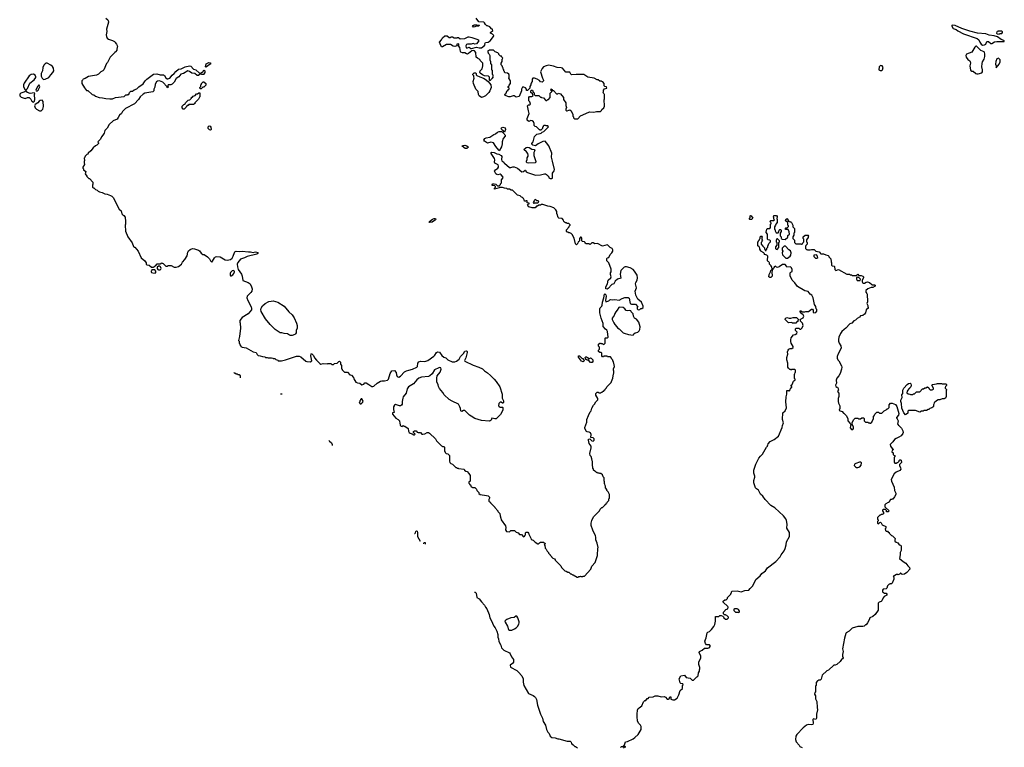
# Model space of a CAD drawing. Extents: x 2029826 to 2248070, y 228728 to 402406.
# Tile 105 of 256: x 2046787 to 2064570, y 344346 to 357489. Entities that reach past the tile are written whole.
import ezdxf

# ---------------------------------------------------------------- set-up
doc = ezdxf.new("R2010")
doc.units = 0

msp = doc.modelspace()

# ---------------------------------------------------------------- linework, layer by layer
at = {"layer": '0CON10XD'}
for points in [[(2048345, 357519), (2048378, 357488), (2048386, 357475), (2048388, 357445), (2048352, 357315), (2048362, 357275), (2048348, 357215), (2048353, 357183), (2048367, 357157), (2048390, 357135), (2048465, 357112), (2048500, 357095), (2048510, 357085), (2048510, 357075), (2048538, 357048), (2048552, 357012), (2048560, 357005), (2048550, 356995), (2048550, 356975), (2048540, 356965), (2048540, 356935), (2048530, 356925), (2048530, 356915), (2048504, 356896), (2048422, 356815), (2048370, 356715), (2048355, 356700), (2048308, 356585), (2048286, 356564), (2048250, 356545), (2048213, 356507), (2048175, 356488), (2048028, 356462), (2047972, 356428), (2047933, 356417), (2047930, 356405), (2047910, 356385), (2047910, 356335), (2047955, 356260), (2047995, 356210), (2048015, 356210), (2048095, 356140), (2048125, 356130), (2048155, 356110), (2048225, 356082), (2048285, 356080), (2048342, 356068)], [(2055511, 354629), (2055517, 354645), (2055485, 354688), (2055465, 354696), (2055425, 354688), (2055402, 354692), (2055386, 354706), (2055363, 354753), (2055378, 354775), (2055423, 354807), (2055434, 354825), (2055434, 354845), (2055426, 354865), (2055415, 354874), (2055366, 354896), (2055361, 354915), (2055368, 354955), (2055364, 354984), (2055324, 355034), (2055303, 355075), (2055305, 355090), (2055314, 355096), (2055355, 355091), (2055405, 355064), (2055442, 355062), (2055482, 355035), (2055497, 355015), (2055488, 354965), (2055495, 354940), (2055515, 354930), (2055530, 354915), (2055535, 354900), (2055545, 354900), (2055635, 354820), (2055655, 354818), (2055695, 354833), (2055715, 354833), (2055778, 354808), (2055855, 354740), (2055886, 354744), (2055915, 354770), (2055925, 354770), (2055935, 354740), (2055957, 354727), (2056105, 354680), (2056193, 354687), (2056265, 354707), (2056283, 354703), (2056303, 354693), (2056325, 354670), (2056340, 354665), (2056342, 354632), (2056358, 354628), (2056365, 354620), (2056395, 354618), (2056412, 354628), (2056412, 354715), (2056440, 354760), (2056443, 354785), (2056411, 354935), (2056389, 355005), (2056395, 355080), (2056341, 355211), (2056302, 355265), (2056275, 355292), (2056235, 355291), (2056152, 355248), (2056105, 355210), (2056053, 355223), (2056038, 355238), (2056038, 355255), (2056058, 355285), (2056085, 355380), (2056102, 355398), (2056125, 355420), (2056187, 355433), (2056205, 355440), (2056222, 355458), (2056255, 355470), (2056340, 355555), (2056325, 355570), (2056295, 355570), (2056285, 355580), (2056255, 355580), (2056242, 355568), (2056240, 355555), (2056230, 355545), (2056228, 355522), (2056195, 355490), (2056188, 355498), (2056175, 355500), (2056120, 355555), (2056095, 355560), (2056080, 355575), (2056078, 355615), (2056064, 355644), (2056045, 355662), (2056017, 355667), (2055985, 355652), (2055957, 355667), (2055952, 355675), (2055953, 355705), (2055990, 355795), (2055974, 355844), (2055958, 355932), (2055975, 355950), (2055995, 355950), (2056010, 355965), (2056000, 356005), (2055983, 356023), (2055980, 356085), (2055995, 356100), (2056035, 356100), (2056060, 356115), (2056048, 356148), (2056020, 356175), (2056020, 356205), (2056032, 356218), (2056048, 356218), (2056062, 356182), (2056078, 356168), (2056080, 356135), (2056095, 356120), (2056165, 356120), (2056195, 356090), (2056208, 356088), (2056212, 356082), (2056248, 356078), (2056292, 356032), (2056305, 356030), (2056323, 356047), (2056335, 356050), (2056370, 356085), (2056368, 356162), (2056385, 356180), (2056400, 356185), (2056398, 356198), (2056380, 356215), (2056385, 356240), (2056392, 356232), (2056405, 356230), (2056412, 356212), (2056425, 356210), (2056485, 356150), (2056505, 356150), (2056515, 356160), (2056555, 356150), (2056610, 356085), (2056610, 356045), (2056650, 355985), (2056648, 355938), (2056660, 355905), (2056650, 355875), (2056653, 355853), (2056663, 355843), (2056675, 355842), (2056703, 355857), (2056725, 355860), (2056745, 355840), (2056777, 355777), (2056780, 355745), (2056790, 355735), (2056790, 355715), (2056805, 355700), (2056865, 355700), (2056915, 355750), (2057065, 355818), (2057085, 355822), (2057155, 355818), (2057205, 355830), (2057275, 355830), (2057295, 355850), (2057300, 355865), (2057335, 355900), (2057348, 355925), (2057340, 356045), (2057350, 356055), (2057350, 356135), (2057342, 356142), (2057338, 356158), (2057320, 356175), (2057330, 356185), (2057332, 356218), (2057352, 356238), (2057390, 356255), (2057388, 356278), (2057355, 356280), (2057342, 356292), (2057340, 356335), (2057318, 356368), (2057302, 356372), (2057295, 356380), (2057265, 356380), (2057235, 356400), (2057215, 356400), (2057165, 356430), (2057045, 356453), (2056975, 356498), (2056835, 356500), (2056753, 356493), (2056740, 356505), (2056725, 356540), (2056652, 356542), (2056590, 356615), (2056565, 356622), (2056495, 356628), (2056428, 356648), (2056335, 356668), (2056293, 356657), (2056250, 356635), (2056225, 356610), (2056192, 356545), (2056228, 356435), (2056250, 356395), (2056250, 356385), (2056225, 356360), (2056195, 356368), (2056175, 356388), (2056130, 356415), (2056085, 356430), (2056055, 356430), (2056040, 356415), (2056040, 356365), (2056032, 356358), (2056030, 356345), (2056020, 356335), (2056020, 356315), (2056000, 356285), (2056000, 356255), (2055958, 356212), (2055942, 356212), (2055940, 356235), (2055925, 356260), (2055895, 356272), (2055875, 356272), (2055865, 356268), (2055848, 356235), (2055847, 356205), (2055806, 356104), (2055755, 356087), (2055715, 356112), (2055697, 356113), (2055646, 356094), (2055624, 356094), (2055552, 356122), (2055550, 356145), (2055568, 356152), (2055592, 356208), (2055608, 356212), (2055612, 356228), (2055630, 356235), (2055630, 356255), (2055612, 356262), (2055610, 356285), (2055628, 356292), (2055630, 356305), (2055650, 356335), (2055650, 356385), (2055620, 356435), (2055628, 356452), (2055628, 356485), (2055620, 356505), (2055595, 356522), (2055555, 356530), (2055542, 356542), (2055540, 356555), (2055530, 356565), (2055530, 356585), (2055520, 356595), (2055520, 356615), (2055512, 356622), (2055498, 356658), (2055480, 356675), (2055480, 356705), (2055500, 356735), (2055500, 356775), (2055508, 356782), (2055510, 356795), (2055492, 356812), (2055488, 356828), (2055472, 356832), (2055442, 356862), (2055440, 356875), (2055425, 356890), (2055375, 356910), (2055345, 356940), (2055265, 356940), (2055258, 356932), (2055242, 356928), (2055240, 356905), (2055248, 356898), (2055250, 356885), (2055268, 356868), (2055270, 356855), (2055280, 356845), (2055280, 356765), (2055290, 356735), (2055290, 356695), (2055310, 356675), (2055310, 356585), (2055320, 356575), (2055320, 356505), (2055330, 356495), (2055330, 356465), (2055340, 356455), (2055312, 356428), (2055310, 356415), (2055285, 356390), (2055275, 356390), (2055270, 356395), (2055272, 356452), (2055255, 356470), (2055184, 356474), (2055144, 356494), (2055102, 356525), (2055098, 356535), (2055102, 356565), (2055137, 356603), (2055152, 356658), (2055150, 356705), (2055105, 356750), (2055095, 356770), (2055055, 356792), (2055032, 356815), (2055027, 356895), (2055004, 356924), (2054975, 356932), (2054951, 356929), (2054895, 356877), (2054875, 356868), (2054855, 356870), (2054825, 356888), (2054785, 356888), (2054755, 356902), (2054748, 356915), (2054737, 356985), (2054710, 357015), (2054720, 357035), (2054720, 357045), (2054712, 357052), (2054685, 357050), (2054680, 357045), (2054680, 357015), (2054646, 357004), (2054615, 357010), (2054565, 357038), (2054495, 357038), (2054425, 356998), (2054405, 357000), (2054378, 357055), (2054370, 357085), (2054406, 357124), (2054425, 357160), (2054464, 357196), (2054475, 357200), (2054507, 357197), (2054545, 357170), (2054565, 357170), (2054575, 357180), (2054605, 357180), (2054635, 357162), (2054685, 357162), (2054695, 357170), (2054715, 357170), (2054745, 357142), (2054825, 357148), (2054885, 357180), (2054905, 357180), (2054955, 357170), (2055045, 357136), (2055070, 357125), (2055077, 357105), (2055036, 357054), (2055005, 357048), (2054975, 357058), (2054943, 357047), (2054875, 357048), (2054855, 357038), (2054842, 357015), (2054853, 356983), (2054875, 356978), (2054905, 356990), (2054935, 356967), (2054945, 356966), (2055035, 356992), (2055085, 356982), (2055125, 356983), (2055179, 357021), (2055192, 357038), (2055190, 357055), (2055200, 357075), (2055245, 357082), (2055284, 357106), (2055347, 357185), (2055348, 357205), (2055328, 357228), (2055290, 357245), (2055292, 357258), (2055330, 357295), (2055325, 357320), (2055315, 357320), (2055275, 357358), (2055235, 357380), (2055225, 357380), (2055201, 357401), (2055180, 357435), (2055168, 357445), (2055082, 357452), (2055032, 357515)], [(2054975, 357353), (2054962, 357365), (2054975, 357387), (2054995, 357397), (2055035, 357398), (2055045, 357390), (2055085, 357390), (2055090, 357385), (2055075, 357370), (2055035, 357370), (2055005, 357358), (2054975, 357353)], [(2064175, 357028), (2064215, 357032), (2064235, 357050), (2064255, 357097), (2064285, 357093), (2064325, 357058), (2064345, 357058), (2064395, 357087), (2064434, 357096), (2064567, 357093), (2064570, 357105), (2064560, 357115), (2064515, 357130), (2064445, 357180), (2064385, 357198), (2064295, 357210), (2064235, 357233), (2064085, 357247), (2063945, 357281), (2063805, 357331), (2063685, 357383), (2063628, 357392), (2063620, 357385), (2063620, 357375), (2063645, 357332), (2063701, 357311), (2063732, 357285), (2063835, 357234), (2064080, 357150), (2064107, 357127), (2064125, 357082), (2064138, 357068), (2064152, 357045), (2064175, 357028)], [(2064475, 357230), (2064485, 357240), (2064528, 357242), (2064540, 357255), (2064538, 357268), (2064525, 357280), (2064455, 357280), (2064448, 357272), (2064432, 357268), (2064430, 357245), (2064442, 357232), (2064475, 357230)], [(2064075, 356510), (2064095, 356512), (2064162, 356528), (2064174, 356546), (2064176, 356585), (2064166, 356635), (2064169, 356695), (2064178, 356725), (2064208, 356775), (2064218, 356825), (2064219, 356875), (2064215, 356895), (2064205, 356910), (2064148, 356935), (2064095, 356978), (2064065, 357012), (2064055, 357012), (2064035, 356992), (2063985, 356903), (2063885, 356866), (2063874, 356845), (2063880, 356815), (2063910, 356770), (2063948, 356748), (2063956, 356736), (2063959, 356705), (2063950, 356655), (2063960, 356575), (2063985, 356560), (2064007, 356557), (2064055, 356518), (2064075, 356510)], [(2064425, 356622), (2064477, 356685), (2064498, 356725), (2064493, 356765), (2064463, 356793), (2064435, 356782), (2064414, 356736), (2064410, 356685), (2064420, 356655), (2064420, 356625), (2064425, 356622)], [(2047215, 356408), (2047245, 356413), (2047310, 356445), (2047348, 356495), (2047388, 356535), (2047401, 356565), (2047396, 356615), (2047380, 356645), (2047350, 356670), (2047285, 356701), (2047265, 356701), (2047248, 356692), (2047224, 356665), (2047206, 356624), (2047196, 356565), (2047177, 356515), (2047177, 356467), (2047191, 356431), (2047215, 356408)], [(2048342, 356068), (2048415, 356060), (2048465, 356062), (2048518, 356082), (2048675, 356100), (2048705, 356130), (2048735, 356130), (2048742, 356138), (2048755, 356140), (2048770, 356175), (2048795, 356200), (2048825, 356200), (2048856, 356224), (2048905, 356242), (2048941, 356279), (2049018, 356332), (2049052, 356385), (2049083, 356417), (2049206, 356504), (2049265, 356509), (2049324, 356496), (2049385, 356492), (2049401, 356481), (2049426, 356436), (2049451, 356421), (2049465, 356420), (2049500, 356435), (2049540, 356485), (2049579, 356515), (2049604, 356556), (2049653, 356597), (2049705, 356604), (2049775, 356638), (2049855, 356653), (2049875, 356652), (2049925, 356598), (2049965, 356582), (2050035, 356522), (2050058, 356522), (2050070, 356535), (2050085, 356540), (2050100, 356555), (2050105, 356570), (2050118, 356578), (2050130, 356565), (2050132, 356535), (2050110, 356505), (2050105, 356500), (2050075, 356500), (2050068, 356508), (2050055, 356510), (2050015, 356482), (2049995, 356482), (2049948, 356518), (2049895, 356523), (2049852, 356555), (2049824, 356566), (2049744, 356516), (2049698, 356505), (2049658, 356455), (2049615, 356428), (2049578, 356362), (2049538, 356322), (2049514, 356314), (2049470, 356315), (2049460, 356295), (2049460, 356285), (2049470, 356275), (2049465, 356260), (2049450, 356265), (2049448, 356278), (2049371, 356361), (2049310, 356385), (2049275, 356381), (2049256, 356365), (2049233, 356325), (2049227, 356273), (2049210, 356235), (2049210, 356205), (2049190, 356185), (2049045, 356160), (2049015, 356146), (2048965, 356097), (2048934, 356046), (2048862, 355968), (2048697, 355885), (2048645, 355828), (2048625, 355792), (2048588, 355765), (2048566, 355724), (2048546, 355694), (2048475, 355662), (2048404, 355596), (2048365, 355530), (2048323, 355487), (2048312, 355438), (2048289, 355401), (2048262, 355375), (2048245, 355330), (2048203, 355287), (2048200, 355275), (2048210, 355265), (2048210, 355255), (2048180, 355225), (2048155, 355212), (2048114, 355176), (2048069, 355121), (2048025, 355080), (2048015, 355060), (2048000, 355055), (2047970, 355025), (2047958, 354992), (2047950, 354985), (2047950, 354975), (2047960, 354965), (2047960, 354945), (2047950, 354925), (2047950, 354895), (2047958, 354888), (2047960, 354875), (2047930, 354825), (2047930, 354805), (2047940, 354795), (2047942, 354772), (2047958, 354768), (2047980, 354745), (2047972, 354705), (2048000, 354665), (2048000, 354655), (2048035, 354620), (2048045, 354620), (2048110, 354555), (2048110, 354515), (2048100, 354505), (2048100, 354465), (2048115, 354450), (2048125, 354450), (2048155, 354420), (2048185, 354410), (2048205, 354390), (2048228, 354378), (2048277, 354367), (2048324, 354344), (2048365, 354338), (2048425, 354312), (2048449, 354299), (2048472, 354275), (2048582, 354065), (2048620, 354035), (2048630, 353985), (2048650, 353965), (2048670, 353955), (2048690, 353925), (2048700, 353845), (2048700, 353795), (2048692, 353775), (2048698, 353668), (2048742, 353568), (2048817, 353457), (2048845, 353390), (2048855, 353380), (2048865, 353380), (2048925, 353310), (2048983, 353185), (2049046, 353136), (2049070, 353095), (2049070, 353075), (2049085, 353060), (2049127, 353057), (2049165, 353020), (2049205, 353020), (2049212, 353028), (2049228, 353032), (2049232, 353048), (2049248, 353052), (2049272, 353078), (2049325, 353080), (2049355, 353100), (2049362, 353092), (2049378, 353088), (2049425, 353040), (2049455, 353040), (2049465, 353050), (2049525, 353050), (2049575, 353020), (2049615, 353020), (2049657, 353033), (2049708, 353072), (2049725, 353110), (2049772, 353155), (2049809, 353225), (2049821, 353289), (2049836, 353314), (2049865, 353340), (2049906, 353354), (2049945, 353353), (2050018, 353328), (2050037, 353315), (2050065, 353270), (2050095, 353250), (2050116, 353246), (2050180, 353205), (2050215, 353170), (2050233, 353133), (2050255, 353110), (2050270, 353125), (2050304, 353186), (2050324, 353206), (2050345, 353214), (2050407, 353207), (2050495, 353154), (2050534, 353144), (2050594, 353156), (2050625, 353182), (2050643, 353215), (2050666, 353284), (2050675, 353298), (2050695, 353308), (2050755, 353301), (2050805, 353305), (2050917, 353293), (2050955, 353297), (2051005, 353284), (2051045, 353298), (2051086, 353285), (2051087, 353265), (2051067, 353253), (2050895, 353211), (2050845, 353187), (2050776, 353165), (2050725, 353106), (2050714, 353075), (2050721, 353025), (2050735, 352978), (2050792, 352895), (2050807, 352857), (2050816, 352776), (2050915, 352744), (2050948, 352715), (2050974, 352665), (2050983, 352625), (2050977, 352585), (2050961, 352559), (2050926, 352525), (2050896, 352495), (2050889, 352465), (2050907, 352415), (2050968, 352305), (2050975, 352275), (2050972, 352248), (2050914, 352176), (2050805, 352107), (2050762, 352055), (2050760, 352025), (2050768, 352005), (2050772, 351915), (2050758, 351765), (2050740, 351695), (2050750, 351685), (2050750, 351645), (2050760, 351635), (2050760, 351615), (2050780, 351595), (2050780, 351585), (2050805, 351572), (2050875, 351564), (2051005, 351487), (2051055, 351478), (2051075, 351442), (2051095, 351422), (2051132, 351418), (2051173, 351403), (2051217, 351397), (2051225, 351390), (2051255, 351390), (2051275, 351380), (2051335, 351380), (2051357, 351377), (2051365, 351370), (2051395, 351370), (2051415, 351350), (2051448, 351338), (2051455, 351330), (2051515, 351330), (2051585, 351343), (2051785, 351410), (2051835, 351410), (2051865, 351400), (2051955, 351320), (2051973, 351313), (2052035, 351312), (2052065, 351330), (2052048, 351415), (2052050, 351455), (2052065, 351460), (2052070, 351445), (2052092, 351425), (2052114, 351384), (2052145, 351342), (2052205, 351278), (2052228, 351268), (2052265, 351278), (2052345, 351270), (2052355, 351280), (2052405, 351280), (2052425, 351260), (2052455, 351260), (2052475, 351280), (2052518, 351282), (2052552, 351318), (2052565, 351320), (2052580, 351305), (2052580, 351265), (2052600, 351245), (2052600, 351185), (2052608, 351178), (2052612, 351162), (2052655, 351120), (2052705, 351120), (2052750, 351075), (2052778, 351068), (2052817, 351027), (2052823, 351003), (2052860, 350940), (2052888, 350928), (2052932, 350922), (2052965, 350892), (2053000, 350905), (2053023, 350927), (2053045, 350928), (2053095, 350902), (2053147, 350863), (2053165, 350862), (2053185, 350872), (2053244, 350926), (2053305, 350962), (2053325, 350968), (2053375, 350963), (2053430, 350975), (2053448, 350995), (2053475, 351100), (2053505, 351148), (2053555, 351150), (2053587, 351115), (2053591, 351075), (2053603, 351045), (2053616, 351036), (2053635, 351034), (2053665, 351052), (2053734, 351126), (2053774, 351146), (2053816, 351156), (2053882, 351175), (2053960, 351215), (2053970, 351225), (2053980, 351285), (2053995, 351312), (2054025, 351323), (2054105, 351317), (2054158, 351335), (2054265, 351413), (2054285, 351432), (2054315, 351479), (2054335, 351491), (2054371, 351481), (2054412, 351425), (2054450, 351395), (2054485, 351380), (2054520, 351345), (2054598, 351308), (2054645, 351308), (2054675, 351320), (2054722, 351355), (2054750, 351405), (2054805, 351460), (2054825, 351500), (2054855, 351510), (2054867, 351497), (2054868, 351475), (2054847, 351383), (2054822, 351335), (2054825, 351320), (2054975, 351248), (2055080, 351215), (2055145, 351182), (2055184, 351144), (2055238, 351108), (2055292, 351062), (2055357, 350995), (2055393, 350955), (2055456, 350856), (2055500, 350725), (2055502, 350652), (2055527, 350607), (2055527, 350573), (2055518, 350562), (2055505, 350560), (2055485, 350580), (2055465, 350580), (2055440, 350555), (2055432, 350515), (2055445, 350500), (2055463, 350493), (2055505, 350490), (2055512, 350482), (2055512, 350438), (2055472, 350355), (2055395, 350278), (2055367, 350277), (2055342, 350288), (2055315, 350290), (2055300, 350255), (2055285, 350242), (2055265, 350240), (2055125, 350248), (2055008, 350288), (2054940, 350325), (2054910, 350345), (2054827, 350427), (2054803, 350427), (2054775, 350412), (2054760, 350415), (2054752, 350425), (2054749, 350465), (2054739, 350495), (2054715, 350542), (2054597, 350597), (2054545, 350628), (2054452, 350715), (2054428, 350755), (2054368, 350825), (2054348, 350865), (2054342, 350895), (2054322, 350945), (2054318, 351015), (2054328, 351055), (2054378, 351125), (2054400, 351175), (2054395, 351198), (2054376, 351206), (2054355, 351203), (2054278, 351162), (2054236, 351094), (2054194, 351056), (2054173, 351047), (2054045, 351030), (2053995, 351012), (2053962, 350985), (2053900, 350910), (2053809, 350855), (2053785, 350822), (2053769, 350741), (2053714, 350675), (2053704, 350655), (2053694, 350595), (2053693, 350547), (2053682, 350525), (2053666, 350514), (2053647, 350513), (2053575, 350540), (2053554, 350526), (2053540, 350495), (2053539, 350449), (2053550, 350395), (2053520, 350385), (2053523, 350365), (2053581, 350291), (2053625, 350268), (2053648, 350245), (2053650, 350195), (2053660, 350185), (2053660, 350165), (2053670, 350155), (2053670, 350145), (2053695, 350140), (2053715, 350160), (2053725, 350150), (2053745, 350150), (2053800, 350105), (2053808, 350058), (2053821, 350031), (2053838, 350018), (2053875, 350010), (2053905, 349990), (2053918, 349992), (2053930, 350005), (2053900, 350035), (2053902, 350048), (2053915, 350060), (2053945, 350060), (2053965, 350040), (2053983, 350033)], [(2050155, 356630), (2050140, 356635), (2050155, 356690), (2050204, 356716), (2050229, 356709), (2050236, 356694), (2050188, 356662), (2050155, 356630)], [(2062325, 356570), (2062355, 356573), (2062372, 356585), (2062382, 356625), (2062366, 356656), (2062335, 356662), (2062308, 356635), (2062302, 356585), (2062325, 356570)], [(2046905, 356220), (2046928, 356245), (2046972, 356345), (2047046, 356404), (2047078, 356445), (2047079, 356459), (2047067, 356485), (2047035, 356504), (2046995, 356502), (2046959, 356475), (2046865, 356342), (2046854, 356315), (2046854, 356284), (2046881, 356231), (2046895, 356220), (2046905, 356220)], [(2055125, 356086), (2055087, 356115), (2055073, 356135), (2055067, 356195), (2055028, 356235), (2054982, 356335), (2054978, 356375), (2054993, 356433), (2054992, 356455), (2054990, 356475), (2054970, 356495), (2054970, 356505), (2054993, 356527), (2055018, 356528), (2055030, 356515), (2055032, 356492), (2055043, 356483), (2055095, 356454), (2055162, 356432), (2055195, 356413), (2055250, 356370), (2055298, 356315), (2055300, 356265), (2055279, 356205), (2055260, 356175), (2055198, 356112), (2055165, 356094), (2055125, 356086)], [(2047082, 356202), (2047105, 356202), (2047118, 356215), (2047148, 356275), (2047147, 356297), (2047135, 356310), (2047115, 356290), (2047082, 356235), (2047078, 356215), (2047082, 356202)], [(2050065, 356240), (2050052, 356242), (2050042, 356252), (2050040, 356265), (2050060, 356285), (2050060, 356315), (2050068, 356322), (2050070, 356335), (2050100, 356365), (2050115, 356368), (2050150, 356335), (2050150, 356305), (2050115, 356270), (2050092, 356268), (2050065, 356240)], [(2047035, 356000), (2047052, 356015), (2047060, 356045), (2047052, 356135), (2047058, 356155), (2047048, 356168), (2046975, 356158), (2046930, 356175), (2046908, 356198), (2046895, 356200), (2046877, 356183), (2046805, 356160), (2046791, 356145), (2046787, 356115), (2046815, 356087), (2046885, 356068), (2046925, 356082), (2046955, 356082), (2046986, 356056), (2047008, 356015), (2047035, 356000)], [(2047175, 355840), (2047203, 355875), (2047214, 355924), (2047213, 356013), (2047195, 356037), (2047155, 356027), (2047138, 356015), (2047112, 355985), (2047068, 355955), (2047057, 355933), (2047069, 355895), (2047093, 355873), (2047145, 355841), (2047175, 355840)], [(2049755, 355870), (2049742, 355872), (2049720, 355895), (2049722, 355928), (2049752, 355958), (2049768, 355962), (2049778, 355972), (2049782, 355988), (2049832, 356038), (2049858, 356042), (2049888, 356072), (2049892, 356088), (2049908, 356092), (2049922, 356108), (2049958, 356122), (2049982, 356148), (2049998, 356152), (2050025, 356170), (2050038, 356168), (2050040, 356095), (2050032, 356088), (2050018, 356052), (2049952, 355988), (2049948, 355972), (2049935, 355970), (2049925, 355960), (2049842, 355958), (2049828, 355942), (2049812, 355938), (2049792, 355918), (2049788, 355902), (2049755, 355870)], [(2050235, 355492), (2050215, 355498), (2050193, 355525), (2050188, 355552), (2050208, 355572), (2050225, 355568), (2050241, 355545), (2050246, 355505), (2050235, 355492)], [(2055545, 355460), (2055532, 355462), (2055530, 355475), (2055495, 355500), (2055482, 355525), (2055490, 355535), (2055515, 355547), (2055552, 355535), (2055562, 355505), (2055545, 355460)], [(2055445, 355120), (2055442, 355135), (2055385, 355197), (2055342, 355265), (2055295, 355279), (2055235, 355258), (2055182, 355295), (2055168, 355315), (2055186, 355344), (2055214, 355356), (2055275, 355370), (2055315, 355390), (2055348, 355415), (2055382, 355428), (2055415, 355456), (2055445, 355467), (2055495, 355470), (2055538, 355428), (2055540, 355415), (2055552, 355402), (2055552, 355385), (2055517, 355345), (2055498, 355285), (2055498, 355245), (2055487, 355195), (2055445, 355120)], [(2054865, 355163), (2054834, 355164), (2054780, 355205), (2054782, 355218), (2054825, 355220), (2054865, 355210), (2054890, 355185), (2054865, 355163)], [(2055975, 354898), (2055954, 354904), (2055942, 354915), (2055938, 354935), (2055950, 354965), (2055950, 354995), (2055970, 355025), (2055972, 355045), (2055965, 355070), (2055943, 355103), (2055890, 355145), (2055935, 355180), (2055965, 355184), (2055988, 355178), (2056035, 355148), (2056080, 355145), (2056088, 355125), (2056073, 355093), (2056073, 355037), (2056111, 354925), (2056110, 354915), (2056095, 354901), (2055975, 354898)], [(2053983, 350033), (2054025, 350030), (2054050, 350005), (2054065, 350000), (2054102, 350008), (2054148, 350032), (2054172, 350032), (2054189, 350019), (2054295, 349918), (2054312, 349885), (2054405, 349790), (2054418, 349788), (2054425, 349780), (2054445, 349780), (2054458, 349768), (2054460, 349695), (2054470, 349685), (2054472, 349672), (2054492, 349652), (2054518, 349648), (2054550, 349615), (2054548, 349515), (2054555, 349490), (2054575, 349470), (2054605, 349460), (2054662, 349402), (2054678, 349398), (2054685, 349390), (2054705, 349390), (2054715, 349380), (2054815, 349370), (2054822, 349352), (2054842, 349332), (2054867, 349327), (2054900, 349295), (2054920, 349255), (2054920, 349155), (2054900, 349135), (2054900, 349115), (2054908, 349108), (2054912, 349092), (2054928, 349088), (2054942, 349052), (2054958, 349048), (2054965, 349040), (2055008, 349038), (2055038, 349008), (2055042, 348982), (2055078, 348948), (2055082, 348932), (2055102, 348912), (2055217, 348897), (2055247, 348887), (2055270, 348865), (2055270, 348845), (2055260, 348825), (2055260, 348795), (2055275, 348780), (2055285, 348780), (2055290, 348765), (2055370, 348685), (2055370, 348675), (2055420, 348615), (2055420, 348605), (2055458, 348568), (2055462, 348525), (2055477, 348487), (2055480, 348455), (2055558, 348345), (2055568, 348315), (2055562, 348275), (2055580, 348245), (2055635, 348240), (2055655, 348260), (2055725, 348260), (2055752, 348232), (2055788, 348218), (2055815, 348190), (2055848, 348188), (2055885, 348150), (2055898, 348152), (2055908, 348162), (2055910, 348175), (2055920, 348185), (2055922, 348218), (2055935, 348230), (2055965, 348230), (2055977, 348217), (2055980, 348195), (2056020, 348125), (2056025, 348100), (2056060, 348085), (2056095, 348052), (2056145, 348020), (2056155, 348020), (2056175, 348038), (2056195, 348050), (2056245, 348050), (2056278, 348028), (2056278, 348022), (2056260, 348005), (2056270, 347995), (2056280, 347945), (2056298, 347928), (2056312, 347892), (2056338, 347868), (2056340, 347855), (2056370, 347825), (2056370, 347815), (2056390, 347795), (2056390, 347785), (2056415, 347760), (2056448, 347748), (2056460, 347735), (2056460, 347725), (2056548, 347638), (2056560, 347625), (2056570, 347595), (2056632, 347532), (2056655, 347530), (2056685, 347510), (2056705, 347510), (2056735, 347480), (2056745, 347480), (2056752, 347472), (2056765, 347470), (2056772, 347462), (2056785, 347460), (2056855, 347420), (2056875, 347420), (2056885, 347430), (2056908, 347432), (2056915, 347440), (2056925, 347430), (2056955, 347430), (2056965, 347440), (2056985, 347440), (2057100, 347565), (2057123, 347617), (2057180, 347685), (2057187, 347703), (2057222, 347808), (2057228, 347945), (2057232, 347955), (2057218, 348035), (2057192, 348095), (2057192, 348145), (2057187, 348165), (2057136, 348266), (2057111, 348355), (2057111, 348395), (2057121, 348445), (2057152, 348508), (2057260, 348615), (2057270, 348645), (2057300, 348675), (2057315, 348680), (2057360, 348725), (2057360, 348735), (2057380, 348745), (2057385, 348760), (2057400, 348765), (2057400, 348775), (2057430, 348805), (2057430, 348835), (2057440, 348845), (2057440, 348915), (2057432, 348922), (2057418, 348958), (2057390, 348985), (2057390, 349005), (2057370, 349035), (2057370, 349065), (2057360, 349075), (2057357, 349097), (2057350, 349105), (2057350, 349145), (2057340, 349155), (2057340, 349215), (2057322, 349232), (2057310, 349265), (2057285, 349290), (2057265, 349290), (2057255, 349300), (2057225, 349300), (2057218, 349308), (2057202, 349312), (2057188, 349328), (2057172, 349332), (2057152, 349352), (2057150, 349375), (2057140, 349385), (2057140, 349415), (2057130, 349425), (2057130, 349505), (2057120, 349555), (2057107, 349597), (2057090, 349615), (2057083, 349655), (2057106, 349755), (2057107, 349785), (2057073, 349833), (2057058, 349895), (2057060, 349915), (2057085, 349920), (2057122, 349882), (2057145, 349879), (2057160, 349895), (2057165, 349920), (2057145, 349939), (2057102, 349942), (2057106, 349995), (2057094, 350024), (2057075, 350038), (2057038, 350042), (2057025, 350050), (2056992, 350105), (2056992, 350125), (2057032, 350218), (2057032, 350265), (2057058, 350342), (2057090, 350405), (2057107, 350423), (2057120, 350475), (2057150, 350525), (2057170, 350545), (2057190, 350585), (2057230, 350625), (2057227, 350647), (2057190, 350705), (2057192, 350738), (2057215, 350760), (2057235, 350760), (2057245, 350750), (2057285, 350750), (2057295, 350760), (2057305, 350760), (2057325, 350780), (2057335, 350780), (2057340, 350795), (2057360, 350805), (2057360, 350815), (2057385, 350840), (2057390, 350855), (2057470, 350935), (2057477, 350953), (2057498, 351015), (2057510, 351095), (2057520, 351105), (2057520, 351145), (2057510, 351155), (2057510, 351185), (2057528, 351225), (2057520, 351285), (2057510, 351295), (2057510, 351315), (2057502, 351322), (2057498, 351338), (2057480, 351355), (2057478, 351378), (2057455, 351400), (2057405, 351400), (2057395, 351410), (2057335, 351410), (2057328, 351402), (2057315, 351400), (2057300, 351415), (2057298, 351468), (2057285, 351480), (2057265, 351480), (2057240, 351495), (2057243, 351517), (2057260, 351535), (2057260, 351575), (2057240, 351595), (2057242, 351628), (2057262, 351648), (2057275, 351650), (2057285, 351640), (2057305, 351640), (2057312, 351632), (2057338, 351622), (2057360, 351645), (2057360, 351735), (2057365, 351740), (2057405, 351740), (2057418, 351755), (2057402, 351855), (2057389, 351879), (2057365, 351898), (2057322, 351945), (2057322, 352002), (2057288, 352095), (2057263, 352197), (2057263, 352267), (2057270, 352285), (2057300, 352315), (2057308, 352335), (2057314, 352386), (2057338, 352465), (2057348, 352532), (2057355, 352540), (2057375, 352520), (2057382, 352495), (2057370, 352415), (2057375, 352390), (2057425, 352410), (2057443, 352427), (2057465, 352432), (2057488, 352428), (2057535, 352436), (2057615, 352422), (2057666, 352454), (2057715, 352472), (2057775, 352472), (2057797, 352457), (2057804, 352394), (2057814, 352364), (2057835, 352350), (2057908, 352348), (2057950, 352305), (2057940, 352295), (2057940, 352265), (2057955, 352250), (2057985, 352252), (2058005, 352270), (2058025, 352270), (2058048, 352292), (2058050, 352315), (2058018, 352385), (2057953, 352443), (2057917, 352515), (2057903, 352585), (2057928, 352645), (2057908, 352715), (2057912, 352745), (2057936, 352784), (2057944, 352825), (2057939, 352875), (2057892, 352945), (2057864, 352974), (2057815, 353006), (2057745, 353027), (2057725, 353027), (2057704, 353016), (2057642, 352958), (2057634, 352895), (2057642, 352818), (2057582, 352805), (2057542, 352765), (2057515, 352717), (2057480, 352705), (2057415, 352632), (2057395, 352622), (2057375, 352630), (2057372, 352665), (2057402, 352718), (2057418, 352782), (2057463, 352827), (2057472, 352845), (2057458, 352885), (2057458, 352915), (2057468, 352935), (2057468, 352985), (2057427, 353097), (2057390, 353135), (2057390, 353175), (2057403, 353187), (2057430, 353195), (2057452, 353245), (2057482, 353275), (2057498, 353305), (2057498, 353335), (2057486, 353356), (2057450, 353375), (2057405, 353420), (2057355, 353412), (2057315, 353398), (2057225, 353448), (2057175, 353440), (2057145, 353460), (2057122, 353458), (2057097, 353433), (2057085, 353430), (2057065, 353440), (2057015, 353440), (2057002, 353452), (2057000, 353465), (2056988, 353478), (2056952, 353482), (2056940, 353495), (2056940, 353545), (2056928, 353558), (2056915, 353560), (2056900, 353535), (2056898, 353492), (2056888, 353482), (2056872, 353478), (2056870, 353455), (2056860, 353445), (2056858, 353432), (2056842, 353422), (2056823, 353443), (2056800, 353545), (2056765, 353610), (2056745, 353630), (2056732, 353632), (2056725, 353640), (2056705, 353640), (2056695, 353650), (2056675, 353650), (2056660, 353665), (2056660, 353695), (2056710, 353745), (2056713, 353757), (2056730, 353775), (2056730, 353785), (2056707, 353807), (2056675, 353810), (2056665, 353820), (2056645, 353820), (2056635, 353830), (2056625, 353830), (2056612, 353842), (2056610, 353865), (2056587, 353897), (2056522, 353902), (2056510, 353915), (2056497, 353977), (2056490, 353985), (2056487, 354027), (2056470, 354055), (2056435, 354090), (2056367, 354117), (2056323, 354123), (2056235, 354150), (2056205, 354150), (2056195, 354140), (2056165, 354140), (2056138, 354122), (2056122, 354118), (2056095, 354090), (2056045, 354092), (2055985, 354110), (2055962, 354132), (2055960, 354145), (2055972, 354158), (2055988, 354162), (2055988, 354178), (2055952, 354182), (2055950, 354215), (2055945, 354220), (2055932, 354218), (2055925, 354210), (2055902, 354212), (2055900, 354235), (2055892, 354242), (2055888, 354258), (2055868, 354278), (2055852, 354282), (2055825, 354310), (2055775, 354320), (2055688, 354408), (2055665, 354410), (2055635, 354430), (2055595, 354430), (2055587, 354437), (2055543, 354443), (2055505, 354460), (2055455, 354460), (2055447, 354453), (2055365, 354430), (2055360, 354445), (2055378, 354462), (2055380, 354475), (2055367, 354487), (2055322, 354492), (2055320, 354505), (2055335, 354522), (2055354, 354526), (2055387, 354517), (2055418, 354488), (2055445, 354490), (2055470, 354515), (2055470, 354525), (2055487, 354543), (2055491, 354595), (2055511, 354629)], [(2056075, 354170), (2056085, 354180), (2056145, 354180), (2056158, 354192), (2056160, 354205), (2056148, 354218), (2056125, 354220), (2056095, 354240), (2056082, 354228), (2056080, 354215), (2056060, 354185), (2056075, 354170)], [(2054195, 353827), (2054184, 353834), (2054186, 353845), (2054241, 353889), (2054275, 353899), (2054296, 353896), (2054300, 353885), (2054295, 353871), (2054235, 353832), (2054195, 353827)], [(2060005, 353880), (2059975, 353880), (2059970, 353885), (2059970, 353905), (2059980, 353915), (2059980, 353945), (2059985, 353950), (2059998, 353948), (2060030, 353905), (2060005, 353880)], [(2060740, 352975), (2060726, 353006), (2060706, 353026), (2060645, 353020), (2060635, 353040), (2060610, 353065), (2060595, 353070), (2060563, 353067), (2060505, 353022), (2060475, 353012), (2060455, 353020), (2060435, 353040), (2060412, 353018), (2060408, 353002), (2060392, 352988), (2060390, 352975), (2060380, 352965), (2060380, 352945), (2060370, 352935), (2060380, 352855), (2060355, 352830), (2060335, 352830), (2060320, 352845), (2060323, 352887), (2060350, 352935), (2060352, 352958), (2060378, 352982), (2060380, 352995), (2060370, 353005), (2060370, 353025), (2060362, 353032), (2060360, 353045), (2060330, 353075), (2060330, 353095), (2060322, 353102), (2060318, 353118), (2060302, 353122), (2060290, 353135), (2060290, 353175), (2060300, 353185), (2060300, 353215), (2060278, 353238), (2060245, 353250), (2060230, 353265), (2060225, 353280), (2060170, 353305), (2060170, 353315), (2060153, 353343), (2060152, 353362), (2060140, 353385), (2060120, 353405), (2060120, 353475), (2060128, 353482), (2060130, 353495), (2060148, 353512), (2060150, 353525), (2060160, 353535), (2060160, 353565), (2060175, 353580), (2060188, 353578), (2060200, 353565), (2060190, 353555), (2060190, 353525), (2060198, 353518), (2060200, 353505), (2060192, 353498), (2060190, 353475), (2060180, 353465), (2060180, 353435), (2060200, 353415), (2060200, 353405), (2060238, 353368), (2060240, 353345), (2060248, 353338), (2060252, 353322), (2060268, 353322), (2060270, 353335), (2060280, 353345), (2060280, 353365), (2060298, 353382), (2060300, 353405), (2060308, 353412), (2060320, 353445), (2060350, 353475), (2060350, 353495), (2060338, 353508), (2060305, 353510), (2060290, 353525), (2060290, 353615), (2060270, 353645), (2060270, 353665), (2060277, 353673), (2060280, 353705), (2060292, 353718), (2060335, 353720), (2060350, 353735), (2060350, 353795), (2060358, 353802), (2060360, 353815), (2060352, 353822), (2060342, 353848), (2060355, 353860), (2060405, 353860), (2060420, 353875), (2060410, 353885), (2060410, 353915), (2060400, 353925), (2060405, 353950), (2060455, 353950), (2060470, 353935), (2060470, 353915), (2060460, 353905), (2060460, 353895), (2060470, 353885), (2060470, 353825), (2060442, 353798), (2060440, 353775), (2060420, 353745), (2060420, 353705), (2060430, 353695), (2060430, 353675), (2060452, 353642), (2060485, 353640), (2060500, 353655), (2060502, 353688), (2060515, 353700), (2060528, 353698), (2060540, 353685), (2060540, 353665), (2060520, 353635), (2060520, 353585), (2060540, 353565), (2060540, 353545), (2060548, 353538), (2060552, 353522), (2060615, 353520), (2060658, 353562), (2060662, 353588), (2060690, 353615), (2060687, 353657), (2060668, 353698), (2060625, 353700), (2060610, 353715), (2060625, 353730), (2060648, 353732), (2060670, 353755), (2060670, 353765), (2060660, 353775), (2060660, 353825), (2060620, 353855), (2060622, 353878), (2060648, 353898), (2060658, 353888), (2060660, 353865), (2060672, 353852), (2060688, 353848), (2060695, 353840), (2060715, 353840), (2060728, 353828), (2060750, 353775), (2060750, 353745), (2060780, 353715), (2060780, 353645), (2060770, 353635), (2060770, 353595), (2060750, 353565), (2060750, 353535), (2060778, 353508), (2060780, 353465), (2060802, 353442), (2060895, 353440), (2060905, 353430), (2060912, 353438), (2060925, 353440), (2060932, 353458), (2060950, 353475), (2060950, 353525), (2060940, 353535), (2060940, 353565), (2060975, 353600), (2061028, 353598), (2061040, 353585), (2061030, 353575), (2061027, 353553), (2061000, 353515), (2061000, 353475), (2061010, 353465), (2061010, 353435), (2060985, 353410), (2060980, 353395), (2060980, 353355), (2060995, 353340), (2061005, 353340), (2061015, 353330), (2061065, 353330), (2061085, 353340), (2061135, 353340), (2061168, 353308), (2061228, 353298), (2061238, 353288), (2061242, 353272), (2061255, 353260), (2061305, 353260), (2061345, 353240), (2061388, 353228), (2061398, 353218), (2061400, 353205), (2061437, 353167), (2061440, 353115), (2061450, 353095), (2061450, 353055), (2061463, 353043), (2061495, 353038), (2061505, 353030), (2061510, 352975), (2061525, 352960), (2061576, 352976), (2061725, 352892), (2061775, 352890), (2061785, 352880), (2061815, 352880), (2061825, 352870), (2061895, 352870), (2061925, 352890), (2061945, 352870), (2061985, 352868), (2062015, 352858), (2062028, 352845), (2062028, 352825), (2062000, 352785), (2062000, 352755), (2062011, 352741), (2062025, 352732), (2062045, 352732), (2062075, 352748), (2062102, 352752), (2062135, 352740), (2062175, 352708), (2062185, 352700), (2062225, 352702), (2062240, 352695), (2062238, 352675), (2062197, 352653), (2062165, 352652), (2062105, 352630), (2062070, 352595), (2062070, 352565), (2062090, 352545), (2062092, 352532), (2062100, 352395), (2062090, 352365), (2062108, 352325), (2062110, 352275), (2062095, 352270), (2062072, 352248), (2062060, 352195), (2062045, 352170), (2062012, 352148), (2061975, 352140), (2061956, 352114), (2061911, 352089), (2061885, 352062), (2061855, 352048), (2061815, 352008), (2061782, 351995), (2061707, 351915), (2061676, 351894), (2061636, 351854), (2061610, 351820), (2061584, 351756), (2061573, 351715), (2061573, 351683), (2061588, 351645), (2061618, 351598), (2061623, 351555), (2061568, 351452), (2061552, 351405), (2061550, 351375), (2061562, 351345), (2061582, 351325), (2061632, 351235), (2061637, 351215), (2061630, 351175), (2061605, 351100), (2061583, 351057), (2061548, 351015), (2061534, 350976), (2061537, 350925), (2061522, 350885), (2061530, 350865), (2061545, 350850), (2061555, 350850), (2061568, 350828), (2061570, 350815), (2061580, 350805), (2061562, 350788), (2061560, 350775), (2061580, 350745), (2061582, 350685), (2061568, 350645), (2061568, 350595), (2061573, 350563), (2061597, 350513), (2061598, 350465), (2061590, 350435), (2061603, 350423), (2061639, 350409), (2061665, 350380), (2061676, 350376), (2061715, 350340), (2061742, 350285), (2061743, 350243), (2061788, 350198), (2061790, 350185), (2061800, 350175), (2061800, 350165), (2061790, 350155), (2061788, 350115), (2061808, 350088), (2061832, 350088), (2061848, 350105), (2061849, 350129), (2061835, 350160), (2061820, 350175), (2061820, 350205), (2061845, 350260), (2061875, 350290), (2061925, 350290), (2061935, 350280), (2061975, 350280), (2061995, 350300), (2062025, 350300), (2062040, 350285), (2062040, 350245), (2062062, 350222), (2062105, 350220), (2062115, 350210), (2062135, 350210), (2062142, 350202), (2062155, 350200), (2062175, 350220), (2062207, 350283), (2062210, 350325), (2062220, 350335), (2062230, 350365), (2062265, 350400), (2062295, 350400), (2062315, 350380), (2062358, 350382), (2062400, 350425), (2062437, 350443), (2062455, 350460), (2062465, 350460), (2062488, 350482), (2062490, 350535), (2062515, 350560), (2062545, 350560), (2062605, 350540), (2062629, 350505), (2062668, 350375), (2062660, 350345), (2062620, 350305), (2062620, 350295), (2062637, 350277), (2062650, 350245), (2062640, 350185), (2062650, 350175), (2062650, 350165), (2062665, 350160), (2062715, 350108), (2062739, 350065), (2062741, 350035), (2062735, 350012), (2062705, 349973), (2062665, 349947), (2062615, 349927), (2062585, 349908), (2062555, 349862), (2062525, 349832), (2062510, 349815), (2062512, 349785), (2062542, 349742), (2062558, 349738), (2062570, 349725), (2062542, 349708), (2062540, 349685), (2062560, 349665), (2062562, 349632), (2062590, 349615), (2062590, 349595), (2062580, 349585), (2062580, 349495), (2062595, 349480), (2062625, 349480), (2062635, 349490), (2062645, 349490), (2062670, 349515), (2062670, 349525), (2062682, 349538), (2062695, 349540), (2062705, 349530), (2062712, 349488), (2062680, 349455), (2062680, 349435), (2062697, 349397), (2062702, 349368), (2062685, 349348), (2062615, 349318), (2062581, 349289), (2062527, 349185), (2062533, 349155), (2062580, 349045), (2062588, 348985), (2062608, 348935), (2062608, 348915), (2062585, 348870), (2062555, 348830), (2062545, 348830), (2062535, 348820), (2062515, 348820), (2062485, 348770), (2062475, 348770), (2062433, 348747), (2062413, 348727), (2062415, 348690), (2062490, 348615), (2062475, 348600), (2062445, 348600), (2062440, 348625), (2062425, 348640), (2062385, 348640), (2062372, 348628), (2062370, 348615), (2062390, 348585), (2062390, 348565), (2062365, 348550), (2062345, 348550), (2062338, 348542), (2062322, 348538), (2062282, 348498), (2062280, 348465), (2062290, 348455), (2062290, 348435), (2062280, 348425), (2062280, 348395), (2062295, 348380), (2062322, 348408), (2062335, 348410), (2062348, 348398), (2062362, 348362), (2062430, 348335), (2062430, 348305), (2062420, 348295), (2062422, 348262), (2062435, 348250), (2062458, 348248), (2062472, 348232), (2062488, 348228), (2062492, 348212), (2062535, 348170), (2062548, 348168), (2062598, 348118), (2062600, 348105), (2062590, 348095), (2062592, 348072), (2062615, 348050), (2062645, 348040), (2062670, 348005), (2062695, 347998), (2062708, 347985), (2062705, 347900)], [(2060465, 353340), (2060500, 353375), (2060500, 353465), (2060510, 353475), (2060510, 353495), (2060475, 353530), (2060462, 353528), (2060452, 353508), (2060452, 353475), (2060460, 353465), (2060460, 353415), (2060440, 353385), (2060440, 353355), (2060452, 353342), (2060465, 353340)], [(2060655, 353180), (2060700, 353215), (2060712, 353238), (2060720, 353275), (2060710, 353315), (2060680, 353335), (2060618, 353398), (2060595, 353400), (2060560, 353365), (2060560, 353325), (2060568, 353305), (2060560, 353275), (2060563, 353243), (2060625, 353180), (2060655, 353180)], [(2061185, 353180), (2061200, 353195), (2061198, 353218), (2061175, 353240), (2061132, 353238), (2061132, 353212), (2061162, 353182), (2061185, 353180)], [(2049295, 352968), (2049325, 352970), (2049338, 352982), (2049342, 352995), (2049330, 353025), (2049315, 353040), (2049295, 353040), (2049272, 353018), (2049270, 352995), (2049284, 352974), (2049295, 352968)], [(2049235, 352910), (2049250, 352935), (2049247, 352947), (2049228, 352968), (2049172, 352968), (2049170, 352955), (2049160, 352945), (2049160, 352935), (2049170, 352925), (2049194, 352914), (2049235, 352910)], [(2050605, 352863), (2050635, 352883), (2050653, 352905), (2050667, 352935), (2050665, 352948), (2050645, 352956), (2050625, 352950), (2050596, 352924), (2050587, 352903), (2050587, 352877), (2050594, 352864), (2050605, 352863)], [(2057640, 344345), (2057655, 344360), (2057678, 344362), (2057708, 344392), (2057730, 344445), (2057765, 344450), (2057868, 344502), (2057898, 344522), (2057955, 344578), (2058012, 344665), (2058012, 344725), (2058002, 344745), (2057970, 344775), (2057948, 344818), (2057938, 344905), (2057936, 344945), (2057944, 345016), (2057958, 345045), (2057975, 345062), (2058026, 345094), (2058055, 345170), (2058075, 345190), (2058095, 345190), (2058122, 345228), (2058135, 345230), (2058155, 345250), (2058225, 345260), (2058265, 345274), (2058315, 345276), (2058375, 345261), (2058425, 345262), (2058449, 345249), (2058482, 345215), (2058505, 345213), (2058518, 345222), (2058530, 345255), (2058545, 345260), (2058550, 345255), (2058550, 345215), (2058585, 345204), (2058615, 345206), (2058661, 345235), (2058692, 345295), (2058716, 345374), (2058755, 345410), (2058758, 345462), (2058770, 345475), (2058765, 345490), (2058725, 345500), (2058713, 345513), (2058700, 345585), (2058725, 345640), (2058795, 345648), (2058825, 345610), (2058897, 345597), (2058935, 345560), (2058958, 345562), (2059015, 345620), (2059025, 345620), (2059040, 345635), (2059048, 345692), (2059066, 345724), (2059062, 345745), (2059069, 345765), (2059069, 345785), (2059050, 345845), (2059051, 345885), (2059090, 345965), (2059088, 345995), (2059060, 346060), (2059066, 346075), (2059086, 346086), (2059112, 346098), (2059155, 346138), (2059215, 346138), (2059240, 346145), (2059262, 346175), (2059247, 346197), (2059190, 346195), (2059173, 346223), (2059163, 346265), (2059187, 346323), (2059203, 346417), (2059215, 346428), (2059245, 346438), (2059284, 346476), (2059324, 346526), (2059344, 346566), (2059353, 346625), (2059352, 346708), (2059415, 346710), (2059432, 346728), (2059455, 346730), (2059488, 346718), (2059500, 346705), (2059502, 346682), (2059535, 346660), (2059565, 346660), (2059590, 346685), (2059590, 346695), (2059558, 346728), (2059542, 346732), (2059535, 346740), (2059515, 346740), (2059500, 346755), (2059500, 346785), (2059530, 346815), (2059530, 346825), (2059542, 346838), (2059575, 346850), (2059580, 346875), (2059575, 346890), (2059490, 346965), (2059492, 346988), (2059525, 347010), (2059548, 347012), (2059568, 347032), (2059570, 347055), (2059628, 347112), (2059630, 347125), (2059640, 347135), (2059640, 347155), (2059655, 347168), (2059745, 347170), (2059815, 347156), (2059885, 347176), (2059955, 347183), (2059977, 347215), (2060027, 347263), (2060082, 347378), (2060158, 347442), (2060190, 347485), (2060235, 347513), (2060256, 347534), (2060290, 347590), (2060446, 347704), (2060521, 347785), (2060541, 347825), (2060594, 347896), (2060614, 347936), (2060630, 348005), (2060634, 348056), (2060692, 348155), (2060692, 348195), (2060688, 348225), (2060642, 348305), (2060649, 348375), (2060636, 348446), (2060624, 348474), (2060579, 348529), (2060502, 348602), (2060425, 348670), (2060355, 348717), (2060253, 348825), (2060208, 348885), (2060168, 348918), (2060132, 348992), (2060095, 349013), (2060074, 349035), (2060044, 349124), (2060044, 349166), (2060062, 349225), (2060062, 349245), (2060047, 349297), (2060049, 349355), (2060085, 349462), (2060135, 349567), (2060165, 349607), (2060201, 349639), (2060273, 349767), (2060290, 349785), (2060290, 349795), (2060300, 349805), (2060302, 349828), (2060342, 349868), (2060416, 349904), (2060489, 349965), (2060560, 350125), (2060565, 350160), (2060582, 350205), (2060566, 350266), (2060572, 350385), (2060612, 350425), (2060637, 350477), (2060627, 350585), (2060632, 350675), (2060642, 350725), (2060640, 350785), (2060645, 350790), (2060675, 350790), (2060685, 350780), (2060698, 350792), (2060700, 350815), (2060708, 350822), (2060712, 350838), (2060730, 350845), (2060730, 350865), (2060722, 350872), (2060720, 350885), (2060738, 350902), (2060762, 350958), (2060790, 350985), (2060790, 350995), (2060780, 351005), (2060780, 351085), (2060788, 351092), (2060790, 351115), (2060800, 351125), (2060798, 351158), (2060785, 351170), (2060725, 351170), (2060715, 351160), (2060708, 351168), (2060695, 351170), (2060670, 351195), (2060662, 351215), (2060658, 351285), (2060642, 351345), (2060642, 351385), (2060660, 351445), (2060653, 351487), (2060665, 351520), (2060680, 351535), (2060705, 351547), (2060735, 351548), (2060758, 351565), (2060758, 351585), (2060723, 351645), (2060713, 351675), (2060712, 351708), (2060723, 351745), (2060765, 351798), (2060795, 351802), (2060825, 351820), (2060830, 351845), (2060800, 351875), (2060800, 351905), (2060812, 351918), (2060845, 351920), (2060857, 351917), (2060875, 351900), (2060895, 351900), (2060918, 351922), (2060938, 351965), (2060928, 352005), (2060890, 352045), (2060890, 352055), (2060880, 352065), (2060900, 352085), (2060937, 352103), (2060948, 352135), (2060935, 352160), (2060890, 352195), (2060890, 352205), (2060880, 352215), (2060882, 352228), (2060895, 352230), (2060925, 352210), (2060965, 352212), (2060985, 352220), (2061035, 352220), (2061085, 352260), (2061105, 352260), (2061120, 352245), (2061118, 352208), (2061132, 352192), (2061165, 352202), (2061182, 352225), (2061182, 352252), (2061170, 352265), (2061167, 352307), (2061143, 352343), (2061118, 352465), (2061093, 352513), (2061065, 352532), (2061025, 352580), (2060965, 352592), (2060835, 352672), (2060789, 352739), (2060738, 352785), (2060702, 352865), (2060700, 352915), (2060712, 352928), (2060728, 352932), (2060738, 352942), (2060740, 352975)], [(2061965, 352780), (2061970, 352805), (2061945, 352830), (2061932, 352832), (2061925, 352840), (2061900, 352835), (2061900, 352805), (2061915, 352780), (2061965, 352780)], [(2051675, 351782), (2051658, 351788), (2051625, 351812), (2051565, 351818), (2051522, 351832), (2051493, 351833), (2051402, 351895), (2051308, 351985), (2051226, 352086), (2051147, 352217), (2051142, 352255), (2051149, 352281), (2051175, 352320), (2051220, 352365), (2051285, 352397), (2051327, 352407), (2051365, 352408), (2051447, 352387), (2051562, 352315), (2051647, 352215), (2051706, 352156), (2051744, 352105), (2051786, 352005), (2051797, 351965), (2051798, 351915), (2051778, 351872), (2051778, 351835), (2051768, 351815), (2051756, 351804), (2051705, 351783), (2051675, 351782)], [(2057865, 351790), (2057878, 351812), (2057905, 351833), (2057953, 351847), (2057973, 351867), (2057988, 351895), (2057992, 351942), (2057970, 352025), (2057929, 352079), (2057888, 352095), (2057873, 352135), (2057868, 352175), (2057830, 352215), (2057825, 352230), (2057805, 352237), (2057765, 352233), (2057738, 352238), (2057719, 352269), (2057685, 352292), (2057625, 352298), (2057605, 352290), (2057580, 352245), (2057552, 352215), (2057535, 352180), (2057526, 352144), (2057488, 352095), (2057488, 352075), (2057517, 352015), (2057535, 351982), (2057573, 351943), (2057584, 351924), (2057613, 351903), (2057684, 351834), (2057704, 351824), (2057785, 351803), (2057865, 351790)], [(2060805, 352010), (2060745, 352010), (2060735, 352020), (2060673, 352013), (2060610, 352075), (2060610, 352085), (2060630, 352105), (2060645, 352110), (2060685, 352098), (2060715, 352098), (2060755, 352110), (2060815, 352110), (2060850, 352075), (2060850, 352065), (2060840, 352055), (2060840, 352035), (2060825, 352030), (2060805, 352010)], [(2056965, 351310), (2056935, 351322), (2056895, 351370), (2056882, 351395), (2056882, 351418), (2056895, 351420), (2056945, 351370), (2056958, 351368), (2056978, 351348), (2056980, 351325), (2056965, 351310)], [(2057125, 351300), (2057095, 351300), (2057058, 351338), (2057035, 351340), (2057028, 351348), (2057012, 351352), (2057010, 351365), (2057000, 351375), (2057002, 351388), (2057012, 351398), (2057025, 351400), (2057032, 351392), (2057048, 351388), (2057055, 351370), (2057085, 351370), (2057095, 351380), (2057108, 351378), (2057140, 351345), (2057140, 351315), (2057125, 351300)], [(2050657, 351102), (2050662, 351108), (2050675, 351110), (2050695, 351090), (2050715, 351090), (2050725, 351080), (2050748, 351078), (2050770, 351055), (2050771, 351021)], [(2062785, 350350), (2062755, 350390), (2062718, 350475), (2062712, 350555), (2062700, 350595), (2062700, 350615), (2062728, 350665), (2062722, 350715), (2062740, 350735), (2062738, 350795), (2062753, 350835), (2062815, 350898), (2062840, 350915), (2062872, 350922), (2062882, 350912), (2062888, 350885), (2062880, 350855), (2062860, 350835), (2062860, 350825), (2062845, 350820), (2062825, 350800), (2062813, 350777), (2062812, 350752), (2062835, 350730), (2062862, 350728), (2062875, 350720), (2062915, 350720), (2062925, 350730), (2062948, 350732), (2062985, 350770), (2063045, 350770), (2063095, 350820), (2063108, 350822), (2063135, 350840), (2063155, 350840), (2063185, 350860), (2063208, 350838), (2063212, 350822), (2063232, 350802), (2063268, 350802), (2063290, 350815), (2063290, 350835), (2063260, 350885), (2063275, 350900), (2063345, 350910), (2063365, 350920), (2063435, 350920), (2063445, 350910), (2063515, 350910), (2063528, 350898), (2063528, 350882), (2063510, 350865), (2063510, 350855), (2063500, 350845), (2063502, 350832), (2063530, 350805), (2063520, 350795), (2063520, 350675), (2063512, 350668), (2063508, 350652), (2063492, 350648), (2063485, 350640), (2063445, 350640), (2063438, 350632), (2063415, 350630), (2063405, 350620), (2063375, 350620), (2063343, 350607), (2063302, 350568), (2063300, 350545), (2063290, 350535), (2063290, 350505), (2063278, 350492), (2063262, 350478), (2063223, 350467), (2063205, 350450), (2063192, 350448), (2063165, 350430), (2063115, 350430), (2063105, 350420), (2063075, 350420), (2063045, 350400), (2062965, 350430), (2062845, 350430), (2062830, 350415), (2062828, 350382), (2062785, 350350)], [(2051495, 350731), (2051525, 350730)], [(2052955, 350550), (2052980, 350575), (2052988, 350595), (2052980, 350625), (2052965, 350640), (2052952, 350638), (2052942, 350628), (2052940, 350615), (2052930, 350605), (2052930, 350585), (2052920, 350575), (2052935, 350550), (2052955, 350550)], [(2052369, 349886), (2052385, 349878), (2052418, 349845), (2052432, 349815), (2052431, 349799)], [(2061925, 349402), (2061960, 349415), (2061987, 349443), (2061990, 349485), (2061978, 349498), (2061955, 349498), (2061890, 349475), (2061865, 349460), (2061860, 349435), (2061880, 349415), (2061903, 349403), (2061925, 349402)], [(2053916, 348209), (2053925, 348210), (2053937, 348223), (2053942, 348245), (2053955, 348256), (2053965, 348252), (2053973, 348225), (2053970, 348155), (2054020, 348069)], [(2054072, 348033), (2054077, 348033), (2054095, 348048), (2054110, 348045), (2054110, 348015)], [(2062705, 347900), (2062690, 347865), (2062692, 347825), (2062680, 347755), (2062742, 347702), (2062790, 347675), (2062827, 347625), (2062858, 347595), (2062862, 347565), (2062808, 347505), (2062765, 347472), (2062725, 347470), (2062695, 347500), (2062688, 347482), (2062655, 347460), (2062645, 347470), (2062625, 347470), (2062575, 347440), (2062562, 347438), (2062572, 347412), (2062572, 347385), (2062545, 347310), (2062535, 347300), (2062505, 347300), (2062495, 347290), (2062482, 347288), (2062460, 347265), (2062447, 347223), (2062435, 347210), (2062385, 347200), (2062370, 347185), (2062372, 347152), (2062405, 347130), (2062435, 347130), (2062450, 347115), (2062450, 347095), (2062400, 347070), (2062380, 347045), (2062360, 346995), (2062345, 346980), (2062312, 346968), (2062292, 346948), (2062290, 346825), (2062235, 346748), (2062198, 346712), (2062144, 346686), (2062132, 346648), (2062098, 346592), (2062075, 346560), (2062065, 346560), (2062040, 346535), (2062015, 346528), (2061922, 346528), (2061825, 346497), (2061765, 346447), (2061715, 346417), (2061706, 346404), (2061684, 346315), (2061650, 346125), (2061657, 346075), (2061648, 346025), (2061648, 345995), (2061657, 345965), (2061650, 345945), (2061627, 345933), (2061606, 345894), (2061546, 345844), (2061515, 345828), (2061493, 345827), (2061395, 345740), (2061362, 345728), (2061283, 345647), (2061260, 345575), (2061245, 345560), (2061215, 345560), (2061205, 345550), (2061195, 345550), (2061170, 345515), (2061170, 345465), (2061160, 345455), (2061160, 345345), (2061150, 345335), (2061142, 345305), (2061158, 345275), (2061161, 345221), (2061182, 345175), (2061188, 345065), (2061197, 345025), (2061177, 344945), (2061177, 344873), (2061165, 344850), (2061125, 344859), (2061109, 344851), (2061120, 344785), (2061113, 344757), (2061085, 344750), (2061025, 344758), (2060998, 344745), (2060935, 344697), (2060821, 344579), (2060804, 344545), (2060797, 344485), (2060813, 344445), (2060865, 344382), (2060875, 344363), (2060917, 344345)], [(2055003, 347150), (2055015, 347150), (2055032, 347132), (2055042, 347055), (2055086, 347026), (2055126, 346976), (2055181, 346915), (2055197, 346877), (2055222, 346845), (2055264, 346745), (2055279, 346685), (2055303, 346645), (2055352, 346532), (2055375, 346502), (2055406, 346445), (2055424, 346386), (2055423, 346335), (2055436, 346305), (2055440, 346255), (2055475, 346192), (2055486, 346145), (2055530, 346100), (2055632, 346052), (2055647, 346035), (2055668, 345978), (2055704, 345935), (2055708, 345905), (2055704, 345885), (2055687, 345863), (2055645, 345828), (2055651, 345795), (2055765, 345731), (2055796, 345705), (2055856, 345636), (2055883, 345583), (2055882, 345525), (2055895, 345465), (2055975, 345319), (2056058, 345285), (2056085, 345267), (2056104, 345244), (2056118, 345208), (2056141, 345105), (2056196, 344945), (2056228, 344875), (2056242, 344815), (2056281, 344745), (2056301, 344665), (2056325, 344620), (2056348, 344598), (2056370, 344545), (2056395, 344526), (2056455, 344516), (2056505, 344498), (2056525, 344502), (2056677, 344457), (2056727, 344457), (2056747, 344437), (2056750, 344415), (2056765, 344400), (2056775, 344400), (2056815, 344360), (2056825, 344360), (2056860, 344335)], [(2059775, 346780), (2059788, 346792), (2059790, 346805), (2059767, 346837), (2059745, 346850), (2059695, 346850), (2059685, 346840), (2059682, 346815), (2059715, 346790), (2059755, 346788), (2059775, 346780)], [(2055635, 346461), (2055675, 346464), (2055725, 346486), (2055753, 346507), (2055779, 346531), (2055802, 346568), (2055810, 346595), (2055808, 346615), (2055782, 346685), (2055764, 346714), (2055745, 346714), (2055715, 346693), (2055655, 346684), (2055583, 346657), (2055564, 346645), (2055551, 346625), (2055556, 346605), (2055596, 346536), (2055616, 346476), (2055635, 346461)], [(2057730, 344345), (2057730, 344355), (2057725, 344360), (2057712, 344358), (2057685, 344330)]]:
    msp.add_lwpolyline(points, dxfattribs=at)

doc.saveas('drawing.dxf')
